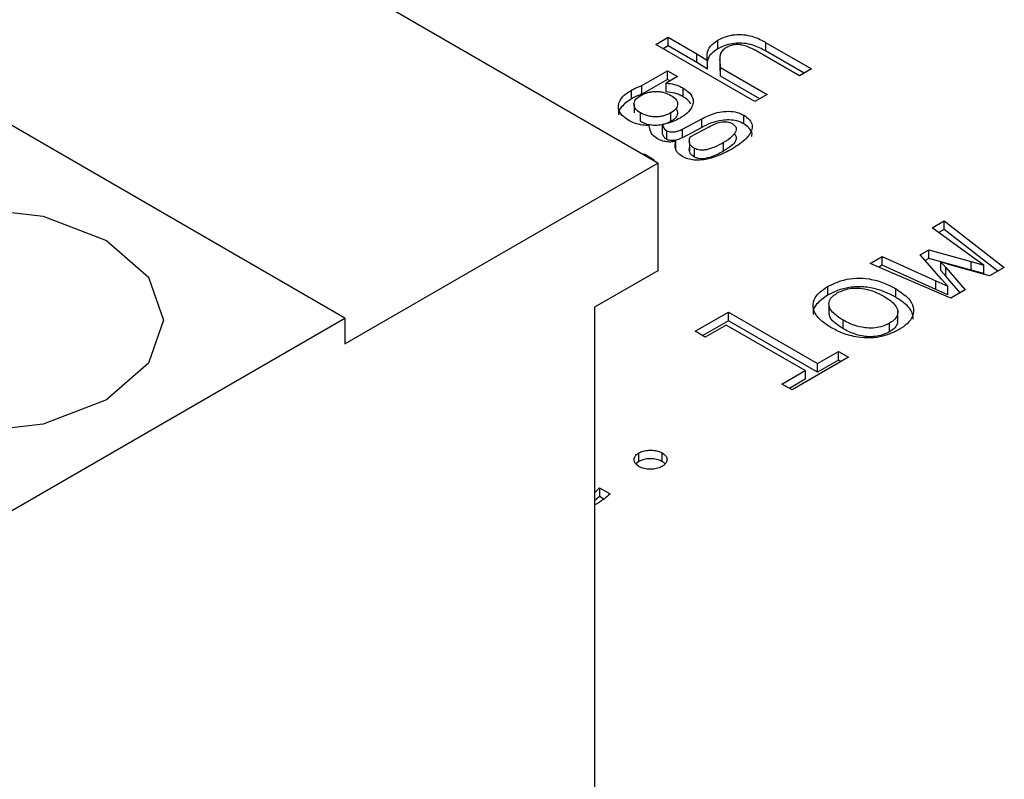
# Model space of a CAD drawing. Header units: millimetres. Extents: x 0 to 420, y 0 to 297.
# Tile 59 of 145: x 87.977 to 88.911, y 49.634 to 50.354. Entities that reach past the tile are written whole.
import ezdxf

# ---------------------------------------------------------------- set-up
doc = ezdxf.new("R2010")
doc.units = ezdxf.units.MM

msp = doc.modelspace()

# ---------------------------------------------------------------- linework, layer by layer
at = {"color": 7, "linetype": 'Continuous', "lineweight": 25}
for p, q in [((88.58254, 50.21786), (87.16833, 51.03427)), ((88.28556, 50.07091), (86.87135, 50.88732)), ((88.58049, 50.33035), (88.5921, 50.33705)), ((88.5921, 50.33705), (88.61929, 50.32135)), ((88.5921, 50.32889), (88.5921, 50.33705)), ((88.63939, 50.32614), (88.63939, 50.33431)), ((88.68466, 50.33228), (88.7283, 50.30709)), ((88.68466, 50.33228), (88.68466, 50.32412)), ((88.67454, 50.27606), (88.58049, 50.33035)), ((88.5921, 50.32889), (88.58756, 50.32627)), ((88.61929, 50.31319), (88.5921, 50.32889)), ((88.61929, 50.32135), (88.62942, 50.31505)), ((88.61929, 50.31319), (88.61929, 50.32135)), ((88.71669, 50.30039), (88.67399, 50.32504)), ((88.72123, 50.30301), (88.68466, 50.32412)), ((88.62942, 50.30689), (88.61929, 50.31319)), ((88.62942, 50.30689), (88.62942, 50.31505)), ((88.6412, 50.31819), (88.6412, 50.31002)), ((88.56732, 50.29126), (88.59155, 50.30525)), ((88.59155, 50.30525), (88.60098, 50.29981)), ((88.59155, 50.29708), (88.59155, 50.30525)), ((88.64181, 50.30019), (88.6415, 50.31002)), ((88.64181, 50.30835), (88.68615, 50.28276)), ((88.64181, 50.30019), (88.64181, 50.30835)), ((88.7283, 50.30709), (88.71669, 50.30039)), ((88.59155, 50.29708), (88.56732, 50.28309)), ((88.60098, 50.29981), (88.59031, 50.29364)), ((88.59031, 50.28548), (88.59031, 50.29364)), ((88.59391, 50.29572), (88.59155, 50.29708)), ((88.67907, 50.27868), (88.64181, 50.30019)), ((88.55735, 50.27878), (88.55735, 50.28694)), ((88.56732, 50.28309), (88.56732, 50.29126)), ((88.60628, 50.28076), (88.60628, 50.28892)), ((88.68615, 50.28276), (88.67454, 50.27606)), ((88.55979, 50.27359), (88.55979, 50.26542)), ((88.56592, 50.25718), (88.56592, 50.26535)), ((88.59475, 50.25727), (88.59475, 50.26544)), ((88.60581, 50.25006), (88.62397, 50.25982)), ((88.62397, 50.25165), (88.62397, 50.25982)), ((88.66394, 50.25503), (88.66394, 50.26319)), ((88.58672, 50.24616), (88.58672, 50.25433)), ((88.59093, 50.24023), (88.59093, 50.24839)), ((88.62397, 50.25165), (88.60581, 50.24189)), ((88.60581, 50.24189), (88.60581, 50.25006)), ((88.61298, 50.24259), (88.63106, 50.25231)), ((88.5995, 50.23024), (88.5995, 50.23841)), ((88.61231, 50.23759), (88.61231, 50.22942)), ((88.64477, 50.22912), (88.64477, 50.23728)), ((88.61711, 50.22358), (88.61711, 50.23175)), ((88.56848, 50.22598), (88.56927, 50.22644)), ((88.56927, 50.22644), (88.57893, 50.22086)), ((88.56927, 50.22553), (88.56927, 50.22644)), ((88.57893, 50.22086), (88.57814, 50.22041)), ((88.28556, 50.04642), (88.58254, 50.21786)), ((88.58254, 50.21786), (88.58254, 50.1158)), ((88.84254, 50.15652), (88.854, 50.16313)), ((88.854, 50.16313), (88.91103, 50.11896)), ((88.854, 50.15496), (88.854, 50.16313)), ((88.88306, 50.1271), (88.84254, 50.15652)), ((88.854, 50.15496), (88.84881, 50.15197)), ((88.90499, 50.11547), (88.854, 50.15496)), ((88.83116, 50.13079), (88.8395, 50.1356)), ((88.8395, 50.1356), (88.87963, 50.12449)), ((88.8395, 50.12743), (88.8395, 50.1356)), ((88.78395, 50.12269), (88.79524, 50.12921)), ((88.79524, 50.12921), (88.84613, 50.10623)), ((88.79524, 50.12105), (88.79524, 50.12921)), ((88.8515, 50.1078), (88.83116, 50.13079)), ((88.8395, 50.12743), (88.83595, 50.12538)), ((88.87963, 50.11632), (88.8395, 50.12743)), ((88.89147, 50.12116), (88.88306, 50.1271)), ((88.86031, 50.08967), (88.78395, 50.12269)), ((88.79524, 50.12105), (88.79203, 50.11919)), ((88.84613, 50.09806), (88.79524, 50.12105)), ((88.85072, 50.12426), (88.85563, 50.11882)), ((88.85937, 50.12143), (88.85072, 50.12426)), ((88.85072, 50.1161), (88.85072, 50.12426)), ((88.85563, 50.11066), (88.85072, 50.1161)), ((88.85563, 50.11882), (88.87394, 50.09754)), ((88.85563, 50.11066), (88.85563, 50.11882)), ((88.89701, 50.11086), (88.85937, 50.12143)), ((88.87963, 50.12449), (88.89147, 50.12116)), ((88.87963, 50.11632), (88.87963, 50.12449)), ((88.89147, 50.11299), (88.87963, 50.11632)), ((88.89147, 50.11299), (88.89147, 50.12116)), ((88.91103, 50.11896), (88.89701, 50.11086)), ((88.58254, 50.1158), (88.52244, 50.0811)), ((88.8575, 50.1011), (88.8515, 50.1078)), ((88.86925, 50.09483), (88.85563, 50.11066)), ((88.74343, 50.10074), (88.74343, 50.09257)), ((88.8081, 50.09059), (88.8081, 50.09876)), ((88.84613, 50.10623), (88.8575, 50.1011)), ((88.84613, 50.09806), (88.84613, 50.10623)), ((88.8575, 50.09293), (88.84613, 50.09806)), ((88.8575, 50.09293), (88.8575, 50.1011)), ((88.87394, 50.09754), (88.86031, 50.08967)), ((88.52244, 50.0811), (88.52244, 48.86037)), ((88.74474, 50.0833), (88.74474, 50.07513)), ((87.81887, 49.8015), (88.28556, 50.07091)), ((88.28556, 50.07091), (88.28556, 50.04642)), ((88.6179, 50.05832), (88.64938, 50.07649)), ((88.64938, 50.07649), (88.73377, 50.02778)), ((88.64938, 50.06833), (88.64938, 50.07649)), ((88.75784, 50.06912), (88.75784, 50.06095)), ((88.80991, 50.06926), (88.80991, 50.07743)), ((88.64938, 50.06833), (88.62497, 50.05424)), ((88.6472, 50.06426), (88.62741, 50.05283)), ((88.72208, 50.02103), (88.6472, 50.06426)), ((88.73377, 50.01961), (88.64938, 50.06833)), ((88.8021, 50.05789), (88.8021, 50.06606)), ((88.62741, 50.05283), (88.6179, 50.05832)), ((88.7633, 50.03367), (88.70977, 50.00277)), ((88.73377, 50.02778), (88.75364, 50.03925)), ((88.75364, 50.03925), (88.7633, 50.03367)), ((88.75364, 50.03108), (88.75364, 50.03925)), ((88.75364, 50.03108), (88.73377, 50.01961)), ((88.73377, 50.01961), (88.73377, 50.02778)), ((88.75623, 50.02959), (88.75364, 50.03108)), ((88.70011, 50.00835), (88.72208, 50.02103)), ((88.72208, 50.02103), (88.72208, 50.01287)), ((88.70977, 50.00277), (88.70011, 50.00835)), ((88.72208, 50.01287), (88.70718, 50.00426)), ((88.56437, 49.93487), (88.56437, 49.94303)), ((88.58658, 49.93482), (88.58658, 49.94299)), ((88.56437, 49.93487), (88.56147, 49.93257)), ((88.52705, 49.90172), (88.52244, 49.89776)), ((88.52705, 49.90988), (88.53702, 49.90412)), ((88.52705, 49.90988), (88.52705, 49.90172)), ((88.53127, 49.89928), (88.52705, 49.90172))]:
    msp.add_line(p, q, dxfattribs=at)
at = {"color": 7, "linetype": 'Continuous', "lineweight": 25, "flags": 128}
msp.add_lwpolyline([(87.79766, 50.14439), (87.85767, 50.16754), (87.92847, 50.17567), (87.99927, 50.16754), (88.05928, 50.14439), (88.09939, 50.10974), (88.11347, 50.06887), (88.09939, 50.028), (88.05928, 49.99336), (87.99927, 49.97021), (87.92847, 49.96208), (87.85767, 49.97021), (87.79766, 49.99336), (87.75755, 50.028), (87.74347, 50.06887), (87.75755, 50.10974), (87.79766, 50.14439)], dxfattribs=at)
at = {"color": 7, "linetype": 'Continuous', "lineweight": 25}
for points, knots in [([(88.62942, 50.31505), (88.62923, 50.31698), (88.62878, 50.32158), (88.63111, 50.32867), (88.63678, 50.33253), (88.63939, 50.33431)], [0, 0, 0, 0, 0.278617, 0.667859, 1, 1, 1, 1]), ([(88.63939, 50.33431), (88.64193, 50.3356), (88.64659, 50.33799), (88.65527, 50.3398), (88.66379, 50.33979), (88.67372, 50.33773), (88.68031, 50.33476), (88.68423, 50.33253), (88.68466, 50.33228)], [0, 0, 0, 0, 0.195335, 0.359181, 0.523498, 0.680072, 0.964289, 1, 1, 1, 1]), ([(88.68466, 50.32412), (88.68084, 50.32611), (88.67475, 50.32929), (88.6641, 50.33165), (88.65511, 50.33163), (88.64644, 50.32974), (88.6419, 50.32742), (88.63939, 50.32614)], [0, 0, 0, 0, 0.296867, 0.472764, 0.650046, 0.807006, 1, 1, 1, 1]), ([(88.63939, 50.32614), (88.6372, 50.32467), (88.6324, 50.32145), (88.62963, 50.31708), (88.6296, 50.31462), (88.6296, 50.31447)], [0, 0, 0, 0, 0.440976, 0.965634, 1, 1, 1, 1]), ([(88.6475, 50.32747), (88.64592, 50.32639), (88.64287, 50.3243), (88.64035, 50.31761), (88.64118, 50.31233), (88.64181, 50.30835)], [0, 0, 0, 0, 0.208687, 0.403338, 1, 1, 1, 1]), ([(88.67399, 50.32504), (88.67075, 50.32674), (88.66631, 50.32907), (88.65896, 50.33024), (88.65422, 50.33002), (88.65032, 50.32895), (88.64836, 50.32792), (88.6475, 50.32747)], [0, 0, 0, 0, 0.424512, 0.581572, 0.739635, 0.884372, 1, 1, 1, 1]), ([(88.59031, 50.29364), (88.59286, 50.29332), (88.59807, 50.29267), (88.6032, 50.29062), (88.60571, 50.28924), (88.60628, 50.28892)], [0, 0, 0, 0, 0.427648, 0.86962, 1, 1, 1, 1]), ([(88.55454, 50.25842), (88.55233, 50.25991), (88.54758, 50.26309), (88.54445, 50.26919), (88.54528, 50.27588), (88.54971, 50.28201), (88.55494, 50.28539), (88.55735, 50.28694)], [0, 0, 0, 0, 0.182576, 0.391956, 0.57598, 0.805124, 1, 1, 1, 1]), ([(88.55735, 50.28694), (88.55856, 50.2876), (88.56068, 50.28876), (88.56406, 50.29018), (88.56623, 50.2909), (88.56732, 50.29126)], [0, 0, 0, 0, 0.400325, 0.698903, 1, 1, 1, 1]), ([(88.56615, 50.28195), (88.56828, 50.28299), (88.5714, 50.28453), (88.57653, 50.2855), (88.58042, 50.28576), (88.58432, 50.28556), (88.58952, 50.28464), (88.59267, 50.28309), (88.59482, 50.28204)], [0, 0, 0, 0, 0.2572035, 0.3773896, 0.498249, 0.6198844, 0.7406148, 1, 1, 1, 1]), ([(88.60628, 50.28076), (88.60505, 50.28141), (88.60268, 50.28266), (88.59746, 50.28454), (88.59312, 50.28511), (88.59031, 50.28548)], [0, 0, 0, 0, 0.274933, 0.52892, 1, 1, 1, 1]), ([(88.60628, 50.28892), (88.60849, 50.28744), (88.61324, 50.28425), (88.61637, 50.27816), (88.61553, 50.27145), (88.61107, 50.26533), (88.60585, 50.26194), (88.60347, 50.2604)], [0, 0, 0, 0, 0.182598, 0.392004, 0.576066, 0.806809, 1, 1, 1, 1]), ([(88.55735, 50.27878), (88.55396, 50.27638), (88.5482, 50.27229), (88.54464, 50.2666), (88.54517, 50.26399), (88.54526, 50.26355)], [0, 0, 0, 0, 0.542117, 0.92215, 1, 1, 1, 1]), ([(88.56732, 50.28309), (88.56587, 50.28261), (88.56336, 50.28176), (88.56006, 50.28027), (88.55825, 50.27928), (88.55735, 50.27878)], [0, 0, 0, 0, 0.400971, 0.699373, 1, 1, 1, 1]), ([(88.56592, 50.26535), (88.56429, 50.26651), (88.56105, 50.26881), (88.55956, 50.27259), (88.55997, 50.27562), (88.56154, 50.27877), (88.56428, 50.28066), (88.56615, 50.28195)], [0, 0, 0, 0, 0.239621, 0.476002, 0.605403, 0.732202, 1, 1, 1, 1]), ([(88.59482, 50.28204), (88.59653, 50.28086), (88.59988, 50.27856), (88.60127, 50.27474), (88.60092, 50.27173), (88.59936, 50.2686), (88.59662, 50.26672), (88.59475, 50.26544)], [0, 0, 0, 0, 0.245061, 0.480682, 0.607709, 0.732858, 1, 1, 1, 1]), ([(88.61384, 50.27375), (88.61287, 50.27518), (88.6111, 50.2778), (88.60778, 50.27983), (88.60628, 50.28076)], [0, 0, 0, 0, 0.547421, 1, 1, 1, 1]), ([(88.59475, 50.26544), (88.5926, 50.26438), (88.58946, 50.26283), (88.58429, 50.26185), (88.5804, 50.26158), (88.57649, 50.26179), (88.57126, 50.26273), (88.56809, 50.26428), (88.56592, 50.26535)], [0, 0, 0, 0, 0.258049, 0.378026, 0.498266, 0.619273, 0.739785, 1, 1, 1, 1]), ([(88.59954, 50.26944), (88.60017, 50.2684), (88.60156, 50.26614), (88.60063, 50.26249), (88.59815, 50.25942), (88.59575, 50.25791), (88.59475, 50.25727)], [0, 0, 0, 0, 0.244724, 0.537498, 0.805963, 1, 1, 1, 1]), ([(88.62397, 50.25982), (88.62801, 50.26178), (88.6343, 50.26483), (88.64494, 50.267), (88.65352, 50.26693), (88.66, 50.26528), (88.66291, 50.26374), (88.66394, 50.26319)], [0, 0, 0, 0, 0.348859, 0.542496, 0.737896, 0.906927, 1, 1, 1, 1]), ([(88.57418, 50.25321), (88.5721, 50.25336), (88.56721, 50.25372), (88.56022, 50.25538), (88.55633, 50.25746), (88.55454, 50.25842)], [0, 0, 0, 0, 0.283377, 0.669334, 1, 1, 1, 1]), ([(88.59475, 50.25727), (88.59254, 50.2562), (88.58865, 50.25432), (88.58147, 50.2533), (88.57509, 50.25371), (88.56979, 50.25517), (88.56712, 50.25656), (88.56592, 50.25718)], [0, 0, 0, 0, 0.264201, 0.465319, 0.667219, 0.849696, 1, 1, 1, 1]), ([(88.60347, 50.2604), (88.60153, 50.25937), (88.59812, 50.25757), (88.59246, 50.25549), (88.58865, 50.25472), (88.58672, 50.25433)], [0, 0, 0, 0, 0.395845, 0.693539, 1, 1, 1, 1]), ([(88.66394, 50.25503), (88.66184, 50.25605), (88.6578, 50.25801), (88.65019, 50.25892), (88.64182, 50.2584), (88.63271, 50.25597), (88.62699, 50.25314), (88.62397, 50.25165)], [0, 0, 0, 0, 0.1799725, 0.3467936, 0.4992842, 0.7358663, 1, 1, 1, 1]), ([(88.63106, 50.25231), (88.63321, 50.25338), (88.63696, 50.25524), (88.64222, 50.25681), (88.64599, 50.25713), (88.6485, 50.25693), (88.65084, 50.25633), (88.65213, 50.25567), (88.6528, 50.25532)], [0, 0, 0, 0, 0.341509, 0.593379, 0.696805, 0.794024, 0.892651, 1, 1, 1, 1]), ([(88.66394, 50.26319), (88.66591, 50.26181), (88.66983, 50.25906), (88.6722, 50.25385), (88.67149, 50.24763), (88.66591, 50.23959), (88.658, 50.23452), (88.65326, 50.23148)], [0, 0, 0, 0, 0.147753, 0.294129, 0.435313, 0.661551, 1, 1, 1, 1]), ([(88.58197, 50.24079), (88.58028, 50.24198), (88.57628, 50.24479), (88.57481, 50.24937), (88.57432, 50.25232), (88.57418, 50.25321)], [0, 0, 0, 0, 0.338813, 0.800468, 1, 1, 1, 1]), ([(88.58672, 50.25433), (88.58705, 50.2533), (88.58755, 50.25174), (88.58893, 50.24968), (88.59025, 50.24883), (88.59093, 50.24839)], [0, 0, 0, 0, 0.4804285, 0.7315261, 1, 1, 1, 1]), ([(88.59093, 50.24839), (88.59149, 50.24812), (88.59261, 50.24758), (88.59502, 50.24722), (88.59819, 50.24735), (88.6021, 50.24825), (88.6045, 50.24942), (88.60581, 50.25006)], [0, 0, 0, 0, 0.12976, 0.259708, 0.436283, 0.69412, 1, 1, 1, 1]), ([(88.6528, 50.25532), (88.65355, 50.25483), (88.65502, 50.25387), (88.65636, 50.25211), (88.65688, 50.25019), (88.65636, 50.24697), (88.65272, 50.24226), (88.64762, 50.23907), (88.64477, 50.23728)], [0, 0, 0, 0, 0.094421, 0.184061, 0.274979, 0.372999, 0.649431, 1, 1, 1, 1]), ([(88.67141, 50.24302), (88.67158, 50.24387), (88.67215, 50.24662), (88.66965, 50.25102), (88.66574, 50.25376), (88.66394, 50.25503)], [0, 0, 0, 0, 0.192614, 0.627991, 1, 1, 1, 1]), ([(88.5995, 50.23841), (88.59786, 50.23813), (88.59466, 50.2376), (88.58943, 50.23804), (88.58512, 50.23917), (88.58285, 50.24034), (88.58197, 50.24079)], [0, 0, 0, 0, 0.266833, 0.520607, 0.814721, 1, 1, 1, 1]), ([(88.59093, 50.24023), (88.59008, 50.2408), (88.58859, 50.24179), (88.58749, 50.2439), (88.58701, 50.2453), (88.58672, 50.24616)], [0, 0, 0, 0, 0.340751, 0.595599, 1, 1, 1, 1]), ([(88.60581, 50.24189), (88.60418, 50.24111), (88.60167, 50.23992), (88.5975, 50.23912), (88.59448, 50.23906), (88.59223, 50.23956), (88.59131, 50.24003), (88.59093, 50.24023)], [0, 0, 0, 0, 0.377087, 0.577941, 0.780402, 0.908461, 1, 1, 1, 1]), ([(88.60581, 50.22406), (88.60388, 50.22538), (88.60016, 50.22794), (88.59835, 50.23316), (88.5991, 50.23657), (88.5995, 50.23841)], [0, 0, 0, 0, 0.332586, 0.6396, 1, 1, 1, 1]), ([(88.61711, 50.23175), (88.61617, 50.23237), (88.6143, 50.23361), (88.61252, 50.23607), (88.61202, 50.23914), (88.61263, 50.24135), (88.61298, 50.24259)], [0, 0, 0, 0, 0.213067, 0.422505, 0.675592, 1, 1, 1, 1]), ([(88.64477, 50.23728), (88.64197, 50.23575), (88.6371, 50.23309), (88.63027, 50.23072), (88.62538, 50.23001), (88.62225, 50.23005), (88.61937, 50.23062), (88.61788, 50.23136), (88.61711, 50.23175)], [0, 0, 0, 0, 0.356188, 0.620541, 0.725252, 0.818079, 0.906741, 1, 1, 1, 1]), ([(88.65461, 50.2456), (88.65498, 50.24531), (88.65627, 50.24431), (88.657, 50.24196), (88.65607, 50.23823), (88.65205, 50.23363), (88.64734, 50.23071), (88.64477, 50.22912)], [0, 0, 0, 0, 0.056705, 0.197645, 0.364694, 0.653553, 1, 1, 1, 1]), ([(88.65326, 50.23148), (88.64833, 50.22883), (88.6407, 50.22472), (88.62895, 50.2213), (88.62056, 50.22031), (88.61368, 50.22093), (88.60893, 50.22239), (88.6066, 50.22364), (88.60581, 50.22406)], [0, 0, 0, 0, 0.366266, 0.56738, 0.711947, 0.826646, 0.94116, 1, 1, 1, 1]), ([(88.61711, 50.22358), (88.61601, 50.22433), (88.61366, 50.22592), (88.61184, 50.22951), (88.61235, 50.23243), (88.6129, 50.23419), (88.61298, 50.23442)], [0, 0, 0, 0, 0.251811, 0.5362, 0.9377, 1, 1, 1, 1]), ([(88.64477, 50.22912), (88.64016, 50.22661), (88.63418, 50.22335), (88.62522, 50.22174), (88.6212, 50.222), (88.61874, 50.22272), (88.61754, 50.22336), (88.61711, 50.22358)], [0, 0, 0, 0, 0.577853, 0.750513, 0.848261, 0.946233, 1, 1, 1, 1]), ([(88.74343, 50.10074), (88.7483, 50.10312), (88.7563, 50.10704), (88.77066, 50.10906), (88.78414, 50.10819), (88.79712, 50.10456), (88.80456, 50.10063), (88.8081, 50.09876)], [0, 0, 0, 0, 0.257558, 0.422806, 0.58834, 0.804255, 1, 1, 1, 1]), ([(88.74639, 50.06205), (88.74194, 50.06503), (88.73424, 50.07019), (88.72904, 50.07957), (88.72981, 50.08803), (88.73507, 50.09536), (88.74075, 50.09901), (88.74343, 50.10074)], [0, 0, 0, 0, 0.26852, 0.46509, 0.662738, 0.841004, 1, 1, 1, 1]), ([(88.8081, 50.09059), (88.80302, 50.09319), (88.79449, 50.09754), (88.77925, 50.10073), (88.76587, 50.10055), (88.75339, 50.09766), (88.74693, 50.09436), (88.74343, 50.09257)], [0, 0, 0, 0, 0.275337, 0.461334, 0.648915, 0.810096, 1, 1, 1, 1]), ([(88.75255, 50.09467), (88.75515, 50.09594), (88.75974, 50.09819), (88.76817, 50.09954), (88.77704, 50.09916), (88.78723, 50.09665), (88.79336, 50.09342), (88.7968, 50.09161)], [0, 0, 0, 0, 0.201383, 0.354524, 0.507683, 0.724032, 1, 1, 1, 1]), ([(88.8081, 50.09876), (88.81254, 50.09578), (88.82024, 50.09063), (88.82558, 50.08128), (88.82489, 50.07284), (88.81968, 50.06545), (88.81396, 50.06175), (88.81122, 50.05999)], [0, 0, 0, 0, 0.267709, 0.463613, 0.660672, 0.837729, 1, 1, 1, 1]), ([(88.74343, 50.09257), (88.73958, 50.08986), (88.73282, 50.08511), (88.72914, 50.0782), (88.72989, 50.07486), (88.73005, 50.07415)], [0, 0, 0, 0, 0.5098507, 0.8953841, 1, 1, 1, 1]), ([(88.75784, 50.06912), (88.75426, 50.07145), (88.74854, 50.07519), (88.74449, 50.08172), (88.74458, 50.0872), (88.7478, 50.09167), (88.75113, 50.09377), (88.75255, 50.09467)], [0, 0, 0, 0, 0.320293, 0.512035, 0.705287, 0.87523, 1, 1, 1, 1]), ([(88.7968, 50.09161), (88.80038, 50.08927), (88.80611, 50.08554), (88.81016, 50.079), (88.81006, 50.07353), (88.80685, 50.06905), (88.80351, 50.06695), (88.8021, 50.06606)], [0, 0, 0, 0, 0.320293, 0.512035, 0.705287, 0.87523, 1, 1, 1, 1]), ([(88.82468, 50.06972), (88.82453, 50.07184), (88.82415, 50.07722), (88.81765, 50.08446), (88.811, 50.08873), (88.8081, 50.09059)], [0, 0, 0, 0, 0.267992, 0.680765, 1, 1, 1, 1]), ([(88.75784, 50.06095), (88.75437, 50.06329), (88.74882, 50.06702), (88.74485, 50.07225), (88.74507, 50.07462), (88.74511, 50.07513)], [0, 0, 0, 0, 0.567102, 0.906595, 1, 1, 1, 1]), ([(88.8021, 50.06606), (88.7995, 50.06478), (88.79494, 50.06252), (88.78652, 50.06119), (88.77769, 50.06155), (88.76749, 50.06407), (88.76132, 50.0673), (88.75784, 50.06912)], [0, 0, 0, 0, 0.201285, 0.353807, 0.506253, 0.721751, 1, 1, 1, 1]), ([(88.80953, 50.06927), (88.80966, 50.0679), (88.80994, 50.06488), (88.80681, 50.06089), (88.8035, 50.05878), (88.8021, 50.05789)], [0, 0, 0, 0, 0.322827, 0.713312, 1, 1, 1, 1]), ([(88.81122, 50.05999), (88.80635, 50.0576), (88.79836, 50.05369), (88.78402, 50.05168), (88.77056, 50.05255), (88.75749, 50.05619), (88.74998, 50.06016), (88.74639, 50.06205)], [0, 0, 0, 0, 0.256895, 0.42118, 0.585667, 0.801736, 1, 1, 1, 1]), ([(88.8021, 50.05789), (88.7995, 50.05661), (88.79494, 50.05436), (88.78652, 50.05302), (88.77769, 50.05339), (88.76749, 50.0559), (88.76132, 50.05913), (88.75784, 50.06095)], [0, 0, 0, 0, 0.201285, 0.353807, 0.506253, 0.721751, 1, 1, 1, 1]), ([(88.56445, 49.93021), (88.56335, 49.93096), (88.56109, 49.93252), (88.5596, 49.93551), (88.55985, 49.93861), (88.56159, 49.94123), (88.56357, 49.94251), (88.56437, 49.94303)], [0, 0, 0, 0, 0.205634, 0.424863, 0.638617, 0.85327, 1, 1, 1, 1]), ([(88.56437, 49.94303), (88.56568, 49.94366), (88.56834, 49.94494), (88.57349, 49.94578), (88.5788, 49.94564), (88.58337, 49.94462), (88.58563, 49.94347), (88.58658, 49.94299)], [0, 0, 0, 0, 0.205919, 0.418743, 0.634132, 0.845743, 1, 1, 1, 1]), ([(88.58658, 49.94299), (88.58767, 49.94223), (88.58986, 49.94071), (88.59126, 49.93776), (88.59103, 49.93472), (88.58929, 49.9321), (88.58731, 49.9308), (88.5865, 49.93026)], [0, 0, 0, 0, 0.207759, 0.417794, 0.633143, 0.848752, 1, 1, 1, 1]), ([(88.58658, 49.93482), (88.58528, 49.93546), (88.58259, 49.93676), (88.5774, 49.93762), (88.57205, 49.93747), (88.56753, 49.93647), (88.5653, 49.93534), (88.56437, 49.93487)], [0, 0, 0, 0, 0.205695, 0.424989, 0.638874, 0.850471, 1, 1, 1, 1]), ([(88.5865, 49.93026), (88.5852, 49.92963), (88.58254, 49.92833), (88.57738, 49.92751), (88.57206, 49.92764), (88.56755, 49.92863), (88.56533, 49.92977), (88.56445, 49.93021)], [0, 0, 0, 0, 0.20746, 0.423902, 0.637463, 0.856184, 1, 1, 1, 1]), ([(88.58924, 49.93257), (88.5891, 49.9328), (88.58856, 49.93367), (88.58742, 49.93433), (88.58658, 49.93482)], [0, 0, 0, 0, 0.262084, 1, 1, 1, 1]), ([(88.53702, 49.90412), (88.53521, 49.9025), (88.53216, 49.89976), (88.527, 49.89628), (88.52381, 49.89437), (88.52222, 49.89342)], [0, 0, 0, 0, 0.421428, 0.71017, 1, 1, 1, 1]), ([(88.52244, 49.90584), (88.52248, 49.90587), (88.5242, 49.90714), (88.52564, 49.90853), (88.52705, 49.90988)], [0, 0, 0, 0, 0.0254148, 1, 1, 1, 1])]:
    msp.add_open_spline(points, degree=3, knots=knots, dxfattribs=at)

doc.saveas('drawing.dxf')
